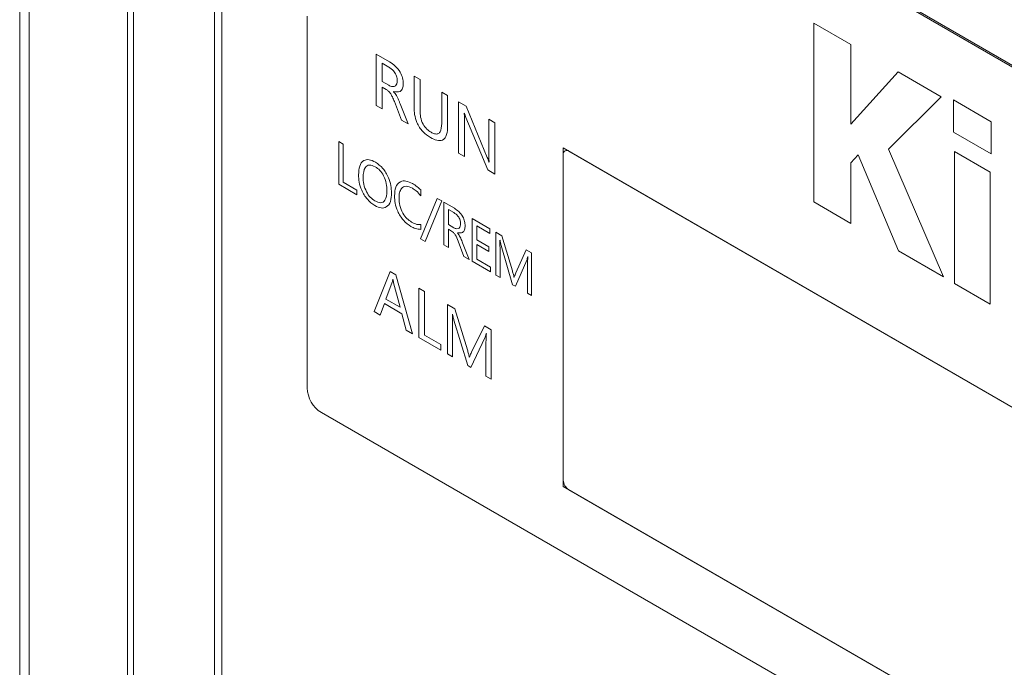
# Model space of a CAD drawing. Header units: millimetres. Extents: x -420 to 420, y -297 to 297.
# Tile 161 of 197: x 223 to 247, y 165 to 181. Entities that reach past the tile are written whole.
import ezdxf

# ---------------------------------------------------------------- set-up
doc = ezdxf.new("R2010")
doc.units = ezdxf.units.MM
doc.header["$MEASUREMENT"] = 0
doc.layers.add('layer 1', color=7, linetype='Continuous')

msp = doc.modelspace()

# ---------------------------------------------------------------- linework, layer by layer
at = {"layer": 'layer 1', "color": 7, "lineweight": 9}
for points in [[(222.6234, 200.3264), (222.6234, 200.3264), (222.6234, 65.2102), (222.6234, 65.2102)], [(222.8586, 200.0722), (222.8586, 200.0722), (222.8586, 64.719), (222.8586, 64.719)], [(225.8187, 195.9697), (225.8187, 195.9697), (272.3498, 169.1079), (272.3498, 169.1079)], [(225.3163, 195.5594), (225.3163, 195.5594), (225.3163, 100.1314), (225.3163, 100.1314)], [(271.9945, 168.4927), (271.9945, 168.4927), (225.4636, 195.3545), (225.4636, 195.3545)], [(225.4636, 195.3545), (225.4636, 195.3545), (225.4636, 100.2164), (225.4636, 100.2164)], [(268.1939, 168.3488), (268.1939, 168.3488), (229.6194, 190.6173), (229.6194, 190.6173)], [(268.1584, 168.3281), (268.1584, 168.3281), (229.7968, 190.4739), (229.7968, 190.4739)], [(227.4881, 189.3867), (227.4881, 189.3867), (227.4881, 143.2015), (227.4881, 143.2015)], [(227.6658, 189.243), (227.6658, 189.243), (227.6658, 143.304), (227.6658, 143.304)], [(229.7968, 181.573), (229.7968, 181.573), (229.7968, 173.944), (229.7968, 173.944)], [(243.3693, 180.8686), (243.3693, 180.8686), (242.4422, 181.4038), (242.4422, 181.4038)], [(242.4422, 181.4038), (242.4422, 181.4038), (242.4422, 176.9434), (242.4422, 176.9434)], [(243.3693, 178.8848), (243.3693, 178.8848), (243.3693, 180.8686), (243.3693, 180.8686)], [(231.5206, 180.6272), (231.5206, 180.6272), (231.8548, 180.4344), (231.8548, 180.4344)], [(231.5206, 179.3475), (231.5206, 179.3475), (231.5206, 180.6272), (231.5206, 180.6272)], [(231.6694, 180.4011), (231.6694, 180.4011), (231.6694, 179.9483), (231.6694, 179.9483)], [(231.8355, 180.3049), (231.8355, 180.3049), (231.6694, 180.4011), (231.6694, 180.4011)], [(244.5496, 180.1872), (244.5496, 180.1872), (243.3693, 178.8848), (243.3693, 178.8848)], [(245.6232, 179.5676), (245.6232, 179.5676), (244.5496, 180.1872), (244.5496, 180.1872)], [(231.6694, 179.9483), (231.6694, 179.9483), (231.8333, 179.8537), (231.8333, 179.8537)], [(232.4666, 180.0812), (232.4666, 180.0812), (232.6154, 179.9954), (232.6154, 179.9954)], [(232.4666, 179.3071), (232.4666, 179.3071), (232.4666, 180.0812), (232.4666, 180.0812)], [(232.6154, 179.9954), (232.6154, 179.9954), (232.6154, 179.2247), (232.6154, 179.2247)], [(231.6694, 179.8078), (231.6694, 179.8078), (231.6694, 179.2617), (231.6694, 179.2617)], [(231.77, 179.7498), (231.77, 179.7498), (231.6694, 179.8078), (231.6694, 179.8078)], [(231.956, 179.6945), (231.956, 179.6945), (231.956, 179.6904), (231.956, 179.6904)], [(233.1558, 178.9005), (233.1558, 178.9005), (233.1558, 179.6833), (233.1558, 179.6833)], [(233.1558, 179.6833), (233.1558, 179.6833), (233.3045, 179.5975), (233.3045, 179.5975)], [(232.1558, 178.9809), (232.1558, 178.9809), (231.9759, 179.4448), (231.9759, 179.4448)], [(233.3045, 179.5975), (233.3045, 179.5975), (233.3045, 178.8424), (233.3045, 178.8424)], [(233.575, 179.4413), (233.575, 179.4413), (233.7641, 179.3321), (233.7641, 179.3321)], [(233.575, 178.1617), (233.575, 178.1617), (233.575, 179.4413), (233.575, 179.4413)], [(244.3067, 178.2577), (244.3067, 178.2577), (245.6232, 179.5676), (245.6232, 179.5676)], [(246.8731, 178.9445), (246.8731, 178.9445), (245.9328, 179.4872), (245.9328, 179.4872)], [(245.9328, 179.4872), (245.9328, 179.4872), (245.9328, 178.6861), (245.9328, 178.6861)], [(231.6694, 179.2617), (231.6694, 179.2617), (231.5206, 179.3475), (231.5206, 179.3475)], [(232.1206, 179.3883), (232.1206, 179.3883), (232.3179, 178.8873), (232.3179, 178.8873)], [(233.7235, 179.1527), (233.7235, 179.1527), (233.719, 179.1552), (233.719, 179.1552)], [(233.7641, 179.3321), (233.7641, 179.3321), (234.2913, 178.0546), (234.2913, 178.0546)], [(232.3179, 178.8873), (232.3179, 178.8873), (232.1558, 178.9809), (232.1558, 178.9809)], [(233.7235, 178.9736), (233.7235, 178.9736), (233.7235, 178.0759), (233.7235, 178.0759)], [(234.3042, 177.7407), (234.3042, 177.7407), (233.7605, 179.048), (233.7605, 179.048)], [(234.3317, 178.1291), (234.3317, 178.1291), (234.3317, 179.0044), (234.3317, 179.0044)], [(234.3317, 179.0044), (234.3317, 179.0044), (234.4804, 178.9186), (234.4804, 178.9186)], [(234.4804, 178.9186), (234.4804, 178.9186), (234.4804, 177.6389), (234.4804, 177.6389)], [(246.8731, 178.1432), (246.8731, 178.1432), (246.8731, 178.9445), (246.8731, 178.9445)], [(245.9328, 178.6861), (245.9328, 178.6861), (246.8731, 178.1432), (246.8731, 178.1432)], [(230.5882, 178.4502), (230.5882, 178.4502), (230.7007, 178.3853), (230.7007, 178.3853)], [(230.5882, 177.3839), (230.5882, 177.3839), (230.5882, 178.4502), (230.5882, 178.4502)], [(230.7007, 178.3853), (230.7007, 178.3853), (230.7007, 177.4359), (230.7007, 177.4359)], [(233.7235, 178.0759), (233.7235, 178.0759), (233.575, 178.1617), (233.575, 178.1617)], [(236.1905, 178.2923), (236.1905, 178.2923), (236.1905, 169.8429), (236.1905, 169.8429)], [(261.7647, 163.5287), (261.7647, 163.5287), (236.1905, 178.2923), (236.1905, 178.2923)], [(261.6227, 163.6107), (261.6227, 163.6107), (236.3326, 178.2103), (236.3326, 178.2103)], [(245.6772, 175.0758), (245.6772, 175.0758), (244.3067, 178.2577), (244.3067, 178.2577)], [(246.8471, 177.6885), (246.8471, 177.6885), (245.9581, 178.2016), (245.9581, 178.2016)], [(245.9581, 178.2016), (245.9581, 178.2016), (245.9581, 174.9064), (245.9581, 174.9064)], [(234.3359, 177.9408), (234.3359, 177.9408), (234.339, 177.9391), (234.339, 177.9391)], [(236.1905, 178.1283), (236.1905, 178.1283), (236.1905, 170.0068), (236.1905, 170.0068)], [(243.3693, 177.9153), (243.3693, 177.9153), (243.5513, 178.116), (243.5513, 178.116)], [(243.5513, 178.116), (243.5513, 178.116), (244.5573, 175.7223), (244.5573, 175.7223)], [(234.4804, 177.6389), (234.4804, 177.6389), (234.3042, 177.7407), (234.3042, 177.7407)], [(243.3693, 176.4081), (243.3693, 176.4081), (243.3693, 177.9153), (243.3693, 177.9153)], [(246.8471, 174.3932), (246.8471, 174.3932), (246.8471, 177.6885), (246.8471, 177.6885)], [(230.7007, 177.4359), (230.7007, 177.4359), (231.0386, 177.2408), (231.0386, 177.2408)], [(231.0386, 177.1238), (231.0386, 177.1238), (230.5882, 177.3839), (230.5882, 177.3839)], [(231.0386, 177.2408), (231.0386, 177.2408), (231.0386, 177.1238), (231.0386, 177.1238)], [(232.631, 177.2415), (232.631, 177.2415), (232.631, 177.0985), (232.631, 177.0985)], [(232.6278, 176.0244), (232.6278, 176.0244), (233.0445, 177.0322), (233.0445, 177.0322)], [(233.157, 176.9673), (233.157, 176.9673), (232.7403, 175.9593), (232.7403, 175.9593)], [(233.0445, 177.0322), (233.0445, 177.0322), (233.157, 176.9673), (233.157, 176.9673)], [(233.2099, 176.9367), (233.2099, 176.9367), (233.4719, 176.7855), (233.4719, 176.7855)], [(233.2099, 175.8703), (233.2099, 175.8703), (233.2099, 176.9367), (233.2099, 176.9367)], [(242.4422, 176.9434), (242.4422, 176.9434), (243.3693, 176.4081), (243.3693, 176.4081)], [(233.3226, 176.7546), (233.3226, 176.7546), (233.3226, 176.3774), (233.3226, 176.3774)], [(233.4562, 176.6776), (233.4562, 176.6776), (233.3226, 176.7546), (233.3226, 176.7546)], [(233.9161, 176.5291), (233.9161, 176.5291), (234.3553, 176.2755), (234.3553, 176.2755)], [(233.9161, 175.4625), (233.9161, 175.4625), (233.9161, 176.5291), (233.9161, 176.5291)], [(232.631, 176.3768), (232.631, 176.3768), (232.631, 176.2597), (232.631, 176.2597)], [(233.3226, 176.3774), (233.3226, 176.3774), (233.4547, 176.3013), (233.4547, 176.3013)], [(233.3226, 176.2605), (233.3226, 176.2605), (233.3226, 175.8052), (233.3226, 175.8052)], [(233.402, 176.2146), (233.402, 176.2146), (233.3226, 176.2605), (233.3226, 176.2605)], [(234.0286, 176.347), (234.0286, 176.347), (234.0286, 175.9958), (234.0286, 175.9958)], [(234.3553, 176.1584), (234.3553, 176.1584), (234.0286, 176.347), (234.0286, 176.347)], [(234.3553, 176.2755), (234.3553, 176.2755), (234.3553, 176.1584), (234.3553, 176.1584)], [(232.7403, 175.9593), (232.7403, 175.9593), (232.6278, 176.0244), (232.6278, 176.0244)], [(233.5483, 176.1737), (233.5483, 176.1737), (233.5483, 176.1703), (233.5483, 176.1703)], [(233.7056, 175.5841), (233.7056, 175.5841), (233.5639, 175.9661), (233.5639, 175.9661)], [(234.0286, 175.9958), (234.0286, 175.9958), (234.3329, 175.8202), (234.3329, 175.8202)], [(234.5097, 176.1863), (234.5097, 176.1863), (234.656, 176.1019), (234.656, 176.1019)], [(234.5097, 175.12), (234.5097, 175.12), (234.5097, 176.1863), (234.5097, 176.1863)], [(234.611, 175.9848), (234.611, 175.9848), (234.6076, 175.9868), (234.6076, 175.9868)], [(234.656, 176.1019), (234.656, 176.1019), (234.9196, 175.2216), (234.9196, 175.2216)], [(233.3226, 175.8052), (233.3226, 175.8052), (233.2099, 175.8703), (233.2099, 175.8703)], [(233.6776, 175.9229), (233.6776, 175.9229), (233.8407, 175.5062), (233.8407, 175.5062)], [(234.0286, 175.8786), (234.0286, 175.8786), (234.0286, 175.5145), (234.0286, 175.5145)], [(234.3329, 175.7033), (234.3329, 175.7033), (234.0286, 175.8786), (234.0286, 175.8786)], [(234.3329, 175.8202), (234.3329, 175.8202), (234.3329, 175.7033), (234.3329, 175.7033)], [(234.611, 175.767), (234.611, 175.767), (234.611, 175.0615), (234.611, 175.0615)], [(234.9265, 174.8794), (234.9265, 174.8794), (234.6371, 175.8553), (234.6371, 175.8553)], [(235.0043, 175.1756), (235.0043, 175.1756), (235.2642, 175.7509), (235.2642, 175.7509)], [(235.2642, 175.7509), (235.2642, 175.7509), (235.3995, 175.6727), (235.3995, 175.6727)], [(244.5573, 175.7223), (244.5573, 175.7223), (245.6772, 175.0758), (245.6772, 175.0758)], [(233.8407, 175.5062), (233.8407, 175.5062), (233.7056, 175.5841), (233.7056, 175.5841)], [(234.3779, 175.1961), (234.3779, 175.1961), (233.9161, 175.4625), (233.9161, 175.4625)], [(234.0286, 175.5145), (234.0286, 175.5145), (234.3779, 175.313), (234.3779, 175.313)], [(235.278, 175.4914), (235.278, 175.4914), (234.9939, 174.8405), (234.9939, 174.8405)], [(235.3064, 175.5833), (235.3064, 175.5833), (235.3035, 175.5849), (235.3035, 175.5849)], [(235.3995, 175.6727), (235.3995, 175.6727), (235.3995, 174.6064), (235.3995, 174.6064)], [(234.3779, 175.313), (234.3779, 175.313), (234.3779, 175.1961), (234.3779, 175.1961)], [(235.2979, 174.6649), (235.2979, 174.6649), (235.2979, 175.3767), (235.2979, 175.3767)], [(231.4668, 174.2104), (231.4668, 174.2104), (231.8697, 175.2084), (231.8697, 175.2084)], [(231.8697, 175.2084), (231.8697, 175.2084), (232.0126, 175.1258), (232.0126, 175.1258)], [(231.94, 175.0177), (231.94, 175.0177), (231.9363, 175.0197), (231.9363, 175.0197)], [(232.0126, 175.1258), (232.0126, 175.1258), (232.4285, 173.6553), (232.4285, 173.6553)], [(234.611, 175.0615), (234.611, 175.0615), (234.5097, 175.12), (234.5097, 175.12)], [(234.9594, 175.0683), (234.9594, 175.0683), (234.9634, 175.0661), (234.9634, 175.0661)], [(231.9195, 174.9433), (231.9195, 174.9433), (231.7603, 174.5211), (231.7603, 174.5211)], [(232.1168, 174.3154), (232.1168, 174.3154), (231.9562, 174.9221), (231.9562, 174.9221)], [(232.5843, 174.7959), (232.5843, 174.7959), (232.7272, 174.7133), (232.7272, 174.7133)], [(232.5843, 173.5653), (232.5843, 173.5653), (232.5843, 174.7959), (232.5843, 174.7959)], [(234.9939, 174.8405), (234.9939, 174.8405), (234.9265, 174.8794), (234.9265, 174.8794)], [(245.9581, 174.9064), (245.9581, 174.9064), (246.8471, 174.3932), (246.8471, 174.3932)], [(231.7603, 174.5211), (231.7603, 174.5211), (232.1168, 174.3154), (232.1168, 174.3154)], [(232.7272, 174.7133), (232.7272, 174.7133), (232.7272, 173.6178), (232.7272, 173.6178)], [(235.3995, 174.6064), (235.3995, 174.6064), (235.2979, 174.6649), (235.2979, 174.6649)], [(231.7244, 174.4068), (231.7244, 174.4068), (231.6227, 174.1203), (231.6227, 174.1203)], [(232.1646, 174.1526), (232.1646, 174.1526), (231.7244, 174.4068), (231.7244, 174.4068)], [(233.2991, 174.3832), (233.2991, 174.3832), (233.4812, 174.278), (233.4812, 174.278)], [(233.2991, 173.1526), (233.2991, 173.1526), (233.2991, 174.3832), (233.2991, 174.3832)], [(233.4812, 174.278), (233.4812, 174.278), (233.7964, 173.2559), (233.7964, 173.2559)], [(231.6227, 174.1203), (231.6227, 174.1203), (231.4668, 174.2104), (231.4668, 174.2104)], [(232.2725, 173.7454), (232.2725, 173.7454), (232.1646, 174.1526), (232.1646, 174.1526)], [(233.4291, 174.1431), (233.4291, 174.1431), (233.4251, 174.1455), (233.4251, 174.1455)], [(233.8059, 172.8601), (233.8059, 172.8601), (233.4605, 173.9929), (233.4605, 173.9929)], [(229.7968, 173.944), (229.7968, 173.944), (229.7968, 172.3033), (229.7968, 172.3033)], [(232.4285, 173.6553), (232.4285, 173.6553), (232.2725, 173.7454), (232.2725, 173.7454)], [(233.4291, 173.8917), (233.4291, 173.8917), (233.4291, 173.0777), (233.4291, 173.0777)], [(233.8993, 173.1998), (233.8993, 173.1998), (234.2218, 173.8505), (234.2218, 173.8505)], [(234.2218, 173.8505), (234.2218, 173.8505), (234.3908, 173.753), (234.3908, 173.753)], [(234.3908, 173.753), (234.3908, 173.753), (234.3908, 172.5225), (234.3908, 172.5225)], [(233.1302, 173.2501), (233.1302, 173.2501), (232.5843, 173.5653), (232.5843, 173.5653)], [(232.7272, 173.6178), (232.7272, 173.6178), (233.1302, 173.3853), (233.1302, 173.3853)], [(234.236, 173.5523), (234.236, 173.5523), (233.884, 172.815), (233.884, 172.815)], [(234.2712, 173.657), (234.2712, 173.657), (234.2676, 173.659), (234.2676, 173.659)], [(233.1302, 173.3853), (233.1302, 173.3853), (233.1302, 173.2501), (233.1302, 173.2501)], [(234.2607, 172.5975), (234.2607, 172.5975), (234.2607, 173.4189), (234.2607, 173.4189)], [(233.4291, 173.0777), (233.4291, 173.0777), (233.2991, 173.1526), (233.2991, 173.1526)], [(233.8438, 173.0783), (233.8438, 173.0783), (233.8488, 173.0755), (233.8488, 173.0755)], [(233.884, 172.815), (233.884, 172.815), (233.8059, 172.8601), (233.8059, 172.8601)], [(234.3908, 172.5225), (234.3908, 172.5225), (234.2607, 172.5975), (234.2607, 172.5975)], [(229.7968, 172.3033), (229.8083, 172.0525), (229.9407, 171.8233), (230.1521, 171.6881)], [(230.1521, 171.6881), (230.1521, 171.6881), (267.8032, 149.9526), (267.8032, 149.9526)], [(236.1905, 170.0068), (236.1951, 169.9066), (236.2481, 169.8148), (236.3326, 169.7608)], [(236.1905, 169.8429), (236.1905, 169.8429), (261.7647, 155.0792), (261.7647, 155.0792)], [(236.3326, 169.7608), (236.3326, 169.7608), (261.6227, 155.1611), (261.6227, 155.1611)]]:
    msp.add_open_spline(points, degree=3, dxfattribs=at)
for points, knots in [([(231.8548, 180.4344), (231.9027, 180.4036), (231.9504, 180.3729), (231.9961, 180.3311), (231.9961, 180.3311), (232.0415, 180.2898), (232.0846, 180.2373), (232.1188, 180.1788), (232.1188, 180.1788), (232.1458, 180.1328), (232.1669, 180.0832), (232.1789, 180.0358), (232.1789, 180.0358), (232.191, 179.9884), (232.1936, 179.9433), (232.1964, 179.8983)], [0, 0, 0, 0, 0.2, 0.2, 0.2, 0.2, 0.4, 0.4, 0.4, 0.4, 0.6, 0.6, 0.6, 0.6, 1, 1, 1, 1]), ([(232.0476, 179.9699), (232.0449, 180.0062), (232.0423, 180.0428), (232.03, 180.0805), (232.03, 180.0805), (232.0177, 180.1183), (231.9958, 180.1573), (231.9705, 180.1902), (231.9705, 180.1902), (231.9504, 180.2164), (231.9282, 180.2387), (231.9054, 180.2572), (231.9054, 180.2572), (231.8823, 180.2757), (231.859, 180.2903), (231.8355, 180.3049)], [0, 0, 0, 0, 0.2, 0.2, 0.2, 0.2, 0.4, 0.4, 0.4, 0.4, 0.6, 0.6, 0.6, 0.6, 1, 1, 1, 1]), ([(231.8333, 179.8537), (231.8648, 179.8386), (231.8964, 179.8236), (231.9253, 179.8197), (231.9253, 179.8197), (231.9543, 179.8158), (231.9803, 179.8229), (232.0011, 179.8389), (232.0011, 179.8389), (232.0172, 179.8513), (232.0298, 179.8693), (232.0369, 179.8921), (232.0369, 179.8921), (232.0441, 179.9148), (232.0459, 179.9423), (232.0476, 179.9699)], [0, 0, 0, 0, 0.2, 0.2, 0.2, 0.2, 0.4, 0.4, 0.4, 0.4, 0.6, 0.6, 0.6, 0.6, 1, 1, 1, 1]), ([(232.1964, 179.8983), (232.1934, 179.8551), (232.1905, 179.8119), (232.1779, 179.7769), (232.1779, 179.7769), (232.1655, 179.7422), (232.1433, 179.7154), (232.1154, 179.7011), (232.1154, 179.7011), (232.0718, 179.6787), (232.014, 179.6865), (231.956, 179.6945)], [0, 0, 0, 0, 0.25, 0.25, 0.25, 0.25, 0.5, 0.5, 0.5, 0.5, 1, 1, 1, 1]), ([(231.9759, 179.4448), (231.9596, 179.4852), (231.9434, 179.5256), (231.9243, 179.5654), (231.9243, 179.5654), (231.912, 179.5909), (231.8986, 179.6164), (231.883, 179.6403), (231.883, 179.6403), (231.8672, 179.6642), (231.8492, 179.6867), (231.8298, 179.7046), (231.8298, 179.7046), (231.8108, 179.7227), (231.7902, 179.7361), (231.77, 179.7498)], [0, 0, 0, 0, 0.2, 0.2, 0.2, 0.2, 0.4, 0.4, 0.4, 0.4, 0.6, 0.6, 0.6, 0.6, 1, 1, 1, 1]), ([(231.956, 179.6904), (231.9808, 179.6602), (232.0055, 179.6301), (232.0258, 179.5965), (232.0258, 179.5965), (232.0388, 179.5746), (232.0501, 179.5513), (232.061, 179.5282), (232.061, 179.5282), (232.0716, 179.5049), (232.0819, 179.4818), (232.0916, 179.4585), (232.0916, 179.4585), (232.1015, 179.4352), (232.111, 179.4118), (232.1206, 179.3883)], [0, 0, 0, 0, 0.2, 0.2, 0.2, 0.2, 0.4, 0.4, 0.4, 0.4, 0.6, 0.6, 0.6, 0.6, 1, 1, 1, 1]), ([(232.8765, 178.5492), (232.8106, 178.5922), (232.7447, 178.635), (232.6849, 178.6982), (232.6849, 178.6982), (232.6256, 178.7604), (232.5721, 178.8424), (232.5364, 178.9256), (232.5364, 178.9256), (232.508, 178.9916), (232.4907, 179.0589), (232.4809, 179.1223), (232.4809, 179.1223), (232.471, 179.1862), (232.4688, 179.2466), (232.4666, 179.3071)], [0, 0, 0, 0, 0.2, 0.2, 0.2, 0.2, 0.4, 0.4, 0.4, 0.4, 0.6, 0.6, 0.6, 0.6, 1, 1, 1, 1]), ([(232.6154, 179.2247), (232.6173, 179.1703), (232.6193, 179.1161), (232.6302, 179.0578), (232.6302, 179.0578), (232.6412, 178.9998), (232.6609, 178.9381), (232.6925, 178.881), (232.6925, 178.881), (232.7172, 178.8362), (232.7491, 178.7946), (232.7833, 178.7619), (232.7833, 178.7619), (232.8174, 178.7291), (232.8538, 178.7054), (232.8901, 178.6817)], [0, 0, 0, 0, 0.2, 0.2, 0.2, 0.2, 0.4, 0.4, 0.4, 0.4, 0.6, 0.6, 0.6, 0.6, 1, 1, 1, 1]), ([(233.719, 179.1552), (233.7209, 179.1209), (233.7224, 179.0866), (233.7231, 179.0528), (233.7231, 179.0528), (233.7236, 179.0263), (233.7236, 178.9999), (233.7235, 178.9736)], [0, 0, 0, 0, 0.3333333, 0.3333333, 0.3333333, 0.3333333, 1, 1, 1, 1]), ([(233.7605, 179.048), (233.7528, 179.0674), (233.745, 179.0869), (233.7381, 179.1066), (233.7381, 179.1066), (233.7329, 179.1219), (233.7282, 179.1374), (233.7235, 179.1527)], [0, 0, 0, 0, 0.3333333, 0.3333333, 0.3333333, 0.3333333, 1, 1, 1, 1]), ([(232.8901, 178.6817), (232.9202, 178.6664), (232.9499, 178.6513), (232.9786, 178.6433), (232.9786, 178.6433), (233.0072, 178.6352), (233.0349, 178.6345), (233.0582, 178.6423), (233.0582, 178.6423), (233.0814, 178.6503), (233.1006, 178.6668), (233.1147, 178.6887), (233.1147, 178.6887), (233.1474, 178.74), (233.1516, 178.8203), (233.1558, 178.9005)], [0, 0, 0, 0, 0.2, 0.2, 0.2, 0.2, 0.4, 0.4, 0.4, 0.4, 0.6, 0.6, 0.6, 0.6, 1, 1, 1, 1]), ([(233.3045, 178.8424), (233.3013, 178.7658), (233.2979, 178.6893), (233.2788, 178.6248), (233.2788, 178.6248), (233.2597, 178.5611), (233.2252, 178.5093), (233.1749, 178.486), (233.1749, 178.486), (233.1353, 178.4677), (233.0861, 178.4675), (233.0349, 178.4807), (233.0349, 178.4807), (232.9834, 178.4944), (232.93, 178.5217), (232.8765, 178.5492)], [0, 0, 0, 0, 0.2, 0.2, 0.2, 0.2, 0.4, 0.4, 0.4, 0.4, 0.6, 0.6, 0.6, 0.6, 1, 1, 1, 1]), ([(236.3326, 178.2103), (236.3044, 178.2334), (236.2648, 178.2366), (236.2333, 178.2183), (236.2333, 178.2183), (236.2017, 178.2), (236.1846, 178.1642), (236.1905, 178.1283)], [0, 0, 0, 0, 0.3333333, 0.3333333, 0.3333333, 0.3333333, 1, 1, 1, 1]), ([(231.0802, 177.6204), (231.0846, 177.6961), (231.0889, 177.7721), (231.1089, 177.8348), (231.1089, 177.8348), (231.1286, 177.897), (231.164, 177.9464), (231.212, 177.9744), (231.212, 177.9744), (231.2498, 177.9963), (231.2954, 178.0052), (231.3449, 177.9965), (231.3449, 177.9965), (231.3945, 177.9879), (231.4479, 177.9619), (231.5014, 177.936)], [0, 0, 0, 0, 0.2, 0.2, 0.2, 0.2, 0.4, 0.4, 0.4, 0.4, 0.6, 0.6, 0.6, 0.6, 1, 1, 1, 1]), ([(231.5014, 177.936), (231.5661, 177.8898), (231.631, 177.8438), (231.6872, 177.7791), (231.6872, 177.7791), (231.7433, 177.7144), (231.7911, 177.6312), (231.8262, 177.5482), (231.8262, 177.5482), (231.854, 177.4826), (231.8738, 177.4168), (231.8853, 177.354), (231.8853, 177.354), (231.8968, 177.291), (231.8996, 177.231), (231.9024, 177.1708)], [0, 0, 0, 0, 0.2, 0.2, 0.2, 0.2, 0.4, 0.4, 0.4, 0.4, 0.6, 0.6, 0.6, 0.6, 1, 1, 1, 1]), ([(234.2913, 178.0546), (234.3003, 178.0332), (234.3091, 178.0122), (234.3174, 177.9909), (234.3174, 177.9909), (234.3239, 177.9741), (234.3298, 177.9575), (234.3359, 177.9408)], [0, 0, 0, 0, 0.3333333, 0.3333333, 0.3333333, 0.3333333, 1, 1, 1, 1]), ([(234.339, 177.9391), (234.3363, 177.9751), (234.3337, 178.0113), (234.3327, 178.0467), (234.3327, 178.0467), (234.3317, 178.0745), (234.3317, 178.1017), (234.3317, 178.1291)], [0, 0, 0, 0, 0.3333333, 0.3333333, 0.3333333, 0.3333333, 1, 1, 1, 1]), ([(231.4949, 177.8227), (231.4447, 177.8436), (231.3942, 177.8645), (231.351, 177.8625), (231.351, 177.8625), (231.3077, 177.8604), (231.2715, 177.8351), (231.2474, 177.7981), (231.2474, 177.7981), (231.2096, 177.7403), (231.2012, 177.6537), (231.1929, 177.5669)], [0, 0, 0, 0, 0.25, 0.25, 0.25, 0.25, 0.5, 0.5, 0.5, 0.5, 1, 1, 1, 1]), ([(231.7897, 177.2203), (231.7873, 177.2799), (231.7849, 177.3394), (231.7726, 177.4027), (231.7726, 177.4027), (231.7603, 177.4658), (231.7384, 177.5325), (231.7055, 177.5961), (231.7055, 177.5961), (231.6798, 177.6459), (231.647, 177.6936), (231.6108, 177.731), (231.6108, 177.731), (231.5746, 177.7687), (231.5349, 177.7955), (231.4949, 177.8227)], [0, 0, 0, 0, 0.2, 0.2, 0.2, 0.2, 0.4, 0.4, 0.4, 0.4, 0.6, 0.6, 0.6, 0.6, 1, 1, 1, 1]), ([(231.4875, 176.8516), (231.4222, 176.8976), (231.3568, 176.9438), (231.2999, 177.0086), (231.2999, 177.0086), (231.243, 177.0732), (231.1944, 177.1564), (231.1584, 177.24), (231.1584, 177.24), (231.1298, 177.3061), (231.1096, 177.3724), (231.0977, 177.4357), (231.0977, 177.4357), (231.086, 177.4992), (231.0832, 177.5599), (231.0802, 177.6204)], [0, 0, 0, 0, 0.2, 0.2, 0.2, 0.2, 0.4, 0.4, 0.4, 0.4, 0.6, 0.6, 0.6, 0.6, 1, 1, 1, 1]), ([(231.1929, 177.5669), (231.1957, 177.5076), (231.1988, 177.4486), (231.212, 177.3859), (231.212, 177.3859), (231.2253, 177.3236), (231.2486, 177.258), (231.2814, 177.1951), (231.2814, 177.1951), (231.307, 177.146), (231.3384, 177.0983), (231.3738, 177.0607), (231.3738, 177.0607), (231.4091, 177.0234), (231.4484, 176.9958), (231.4877, 176.9685)], [0, 0, 0, 0, 0.2, 0.2, 0.2, 0.2, 0.4, 0.4, 0.4, 0.4, 0.6, 0.6, 0.6, 0.6, 1, 1, 1, 1]), ([(231.9778, 177.0947), (231.9832, 177.1722), (231.9885, 177.25), (232.0113, 177.3119), (232.0113, 177.3119), (232.034, 177.3734), (232.0744, 177.419), (232.1254, 177.4449), (232.1254, 177.4449), (232.1657, 177.4654), (232.2129, 177.4736), (232.2637, 177.4646), (232.2637, 177.4646), (232.3147, 177.4556), (232.3696, 177.4294), (232.4244, 177.4031)], [0, 0, 0, 0, 0.2, 0.2, 0.2, 0.2, 0.4, 0.4, 0.4, 0.4, 0.6, 0.6, 0.6, 0.6, 1, 1, 1, 1]), ([(231.4877, 176.9685), (231.5386, 176.9459), (231.5894, 176.9229), (231.6334, 176.9238), (231.6334, 176.9238), (231.6772, 176.9245), (231.7143, 176.9486), (231.7384, 176.9852), (231.7384, 176.9852), (231.7766, 177.0429), (231.7833, 177.1317), (231.7897, 177.2203)], [0, 0, 0, 0, 0.25, 0.25, 0.25, 0.25, 0.5, 0.5, 0.5, 0.5, 1, 1, 1, 1]), ([(232.4234, 177.2868), (232.3697, 177.3103), (232.3164, 177.3341), (232.2693, 177.3348), (232.2693, 177.3348), (232.2225, 177.3356), (232.1823, 177.3135), (232.153, 177.2786), (232.153, 177.2786), (232.1298, 177.251), (232.1136, 177.2153), (232.1042, 177.1741), (232.1042, 177.1741), (232.0949, 177.1326), (232.0927, 177.0855), (232.0904, 177.0385)], [0, 0, 0, 0, 0.2, 0.2, 0.2, 0.2, 0.4, 0.4, 0.4, 0.4, 0.6, 0.6, 0.6, 0.6, 1, 1, 1, 1]), ([(232.631, 177.0985), (232.5945, 177.1418), (232.5578, 177.1849), (232.5189, 177.2187), (232.5189, 177.2187), (232.4881, 177.2452), (232.4557, 177.2659), (232.4234, 177.2868)], [0, 0, 0, 0, 0.3333333, 0.3333333, 0.3333333, 0.3333333, 1, 1, 1, 1]), ([(232.4244, 177.4031), (232.4642, 177.379), (232.5038, 177.3551), (232.5422, 177.3238), (232.5422, 177.3238), (232.5723, 177.2993), (232.6016, 177.2705), (232.631, 177.2415)], [0, 0, 0, 0, 0.3333333, 0.3333333, 0.3333333, 0.3333333, 1, 1, 1, 1]), ([(231.9024, 177.1708), (231.8982, 177.0955), (231.894, 177.0201), (231.8747, 176.9575), (231.8747, 176.9575), (231.8551, 176.8954), (231.8206, 176.8458), (231.7736, 176.8173), (231.7736, 176.8173), (231.7365, 176.7947), (231.6915, 176.785), (231.6426, 176.793), (231.6426, 176.793), (231.5936, 176.8008), (231.5405, 176.8263), (231.4875, 176.8516)], [0, 0, 0, 0, 0.2, 0.2, 0.2, 0.2, 0.4, 0.4, 0.4, 0.4, 0.6, 0.6, 0.6, 0.6, 1, 1, 1, 1]), ([(232.3895, 176.331), (232.3244, 176.3764), (232.2591, 176.4216), (232.2016, 176.4857), (232.2016, 176.4857), (232.1441, 176.5494), (232.0941, 176.6316), (232.0573, 176.7148), (232.0573, 176.7148), (232.0284, 176.7804), (232.0075, 176.8468), (231.9956, 176.9102), (231.9956, 176.9102), (231.9838, 176.9737), (231.9808, 177.0342), (231.9778, 177.0947)], [0, 0, 0, 0, 0.2, 0.2, 0.2, 0.2, 0.4, 0.4, 0.4, 0.4, 0.6, 0.6, 0.6, 0.6, 1, 1, 1, 1]), ([(232.0904, 177.0385), (232.0937, 176.9782), (232.0969, 176.9179), (232.112, 176.8542), (232.112, 176.8542), (232.1268, 176.7907), (232.1534, 176.7238), (232.189, 176.6617), (232.189, 176.6617), (232.217, 176.6127), (232.2506, 176.5667), (232.2874, 176.5303), (232.2874, 176.5303), (232.3242, 176.4938), (232.3638, 176.4668), (232.4035, 176.4399)], [0, 0, 0, 0, 0.2, 0.2, 0.2, 0.2, 0.4, 0.4, 0.4, 0.4, 0.6, 0.6, 0.6, 0.6, 1, 1, 1, 1]), ([(233.4719, 176.7855), (233.5104, 176.7605), (233.5488, 176.7354), (233.5852, 176.7009), (233.5852, 176.7009), (233.6215, 176.6666), (233.6555, 176.6226), (233.6817, 176.5749), (233.6817, 176.5749), (233.7022, 176.5371), (233.7177, 176.4972), (233.7265, 176.4591), (233.7265, 176.4591), (233.7353, 176.4209), (233.7374, 176.3849), (233.7393, 176.3487)], [0, 0, 0, 0, 0.2, 0.2, 0.2, 0.2, 0.4, 0.4, 0.4, 0.4, 0.6, 0.6, 0.6, 0.6, 1, 1, 1, 1]), ([(233.6266, 176.4019), (233.6246, 176.4314), (233.6226, 176.4612), (233.613, 176.4921), (233.613, 176.4921), (233.6033, 176.5229), (233.5864, 176.5553), (233.5661, 176.5825), (233.5661, 176.5825), (233.55, 176.604), (233.5318, 176.6227), (233.5133, 176.638), (233.5133, 176.638), (233.4946, 176.6535), (233.4753, 176.6655), (233.4562, 176.6776)], [0, 0, 0, 0, 0.2, 0.2, 0.2, 0.2, 0.4, 0.4, 0.4, 0.4, 0.6, 0.6, 0.6, 0.6, 1, 1, 1, 1]), ([(232.631, 176.2597), (232.588, 176.2617), (232.545, 176.2634), (232.4997, 176.2785), (232.4997, 176.2785), (232.464, 176.2906), (232.4266, 176.3107), (232.3895, 176.331)], [0, 0, 0, 0, 0.3333333, 0.3333333, 0.3333333, 0.3333333, 1, 1, 1, 1]), ([(232.4035, 176.4399), (232.4484, 176.4168), (232.4934, 176.3937), (232.5354, 176.3838), (232.5354, 176.3838), (232.5683, 176.376), (232.5996, 176.3764), (232.631, 176.3768)], [0, 0, 0, 0, 0.3333333, 0.3333333, 0.3333333, 0.3333333, 1, 1, 1, 1]), ([(233.5639, 175.9661), (233.5437, 176.0205), (233.5235, 176.075), (233.492, 176.1246), (233.492, 176.1246), (233.4795, 176.1441), (233.4654, 176.1628), (233.4502, 176.1776), (233.4502, 176.1776), (233.435, 176.1926), (233.4185, 176.2036), (233.402, 176.2146)], [0, 0, 0, 0, 0.25, 0.25, 0.25, 0.25, 0.5, 0.5, 0.5, 0.5, 1, 1, 1, 1]), ([(233.4547, 176.3013), (233.4803, 176.2892), (233.5063, 176.277), (233.5296, 176.2745), (233.5296, 176.2745), (233.5531, 176.2719), (233.574, 176.2787), (233.5903, 176.2928), (233.5903, 176.2928), (233.6031, 176.3037), (233.6127, 176.3189), (233.6183, 176.3378), (233.6183, 176.3378), (233.624, 176.3567), (233.6254, 176.3794), (233.6266, 176.4019)], [0, 0, 0, 0, 0.2, 0.2, 0.2, 0.2, 0.4, 0.4, 0.4, 0.4, 0.6, 0.6, 0.6, 0.6, 1, 1, 1, 1]), ([(233.7393, 176.3487), (233.7371, 176.3133), (233.7349, 176.2782), (233.7253, 176.2488), (233.7253, 176.2488), (233.7156, 176.2196), (233.6985, 176.1965), (233.6766, 176.1837), (233.6766, 176.1837), (233.6421, 176.1635), (233.595, 176.1686), (233.5483, 176.1737)], [0, 0, 0, 0, 0.25, 0.25, 0.25, 0.25, 0.5, 0.5, 0.5, 0.5, 1, 1, 1, 1]), ([(233.5483, 176.1703), (233.568, 176.1453), (233.5879, 176.1204), (233.6037, 176.0927), (233.6037, 176.0927), (233.6142, 176.0748), (233.6227, 176.0557), (233.6312, 176.0368), (233.6312, 176.0368), (233.6395, 176.0177), (233.6475, 175.999), (233.6553, 175.98), (233.6553, 175.98), (233.663, 175.961), (233.6704, 175.942), (233.6776, 175.9229)], [0, 0, 0, 0, 0.2, 0.2, 0.2, 0.2, 0.4, 0.4, 0.4, 0.4, 0.6, 0.6, 0.6, 0.6, 1, 1, 1, 1]), ([(234.6076, 175.9868), (234.6088, 175.9456), (234.61, 175.9042), (234.6105, 175.8632), (234.6105, 175.8632), (234.611, 175.8309), (234.611, 175.7989), (234.611, 175.767)], [0, 0, 0, 0, 0.3333333, 0.3333333, 0.3333333, 0.3333333, 1, 1, 1, 1]), ([(234.6371, 175.8553), (234.6312, 175.8796), (234.6256, 175.9042), (234.6208, 175.9283), (234.6208, 175.9283), (234.6171, 175.9472), (234.6142, 175.9661), (234.611, 175.9848)], [0, 0, 0, 0, 0.3333333, 0.3333333, 0.3333333, 0.3333333, 1, 1, 1, 1]), ([(235.3035, 175.5849), (235.2998, 175.5667), (235.296, 175.5483), (235.2909, 175.531), (235.2909, 175.531), (235.2872, 175.5174), (235.2825, 175.5045), (235.278, 175.4914)], [0, 0, 0, 0, 0.3333333, 0.3333333, 0.3333333, 0.3333333, 1, 1, 1, 1]), ([(235.2979, 175.3767), (235.2987, 175.416), (235.2994, 175.4549), (235.3011, 175.4935), (235.3011, 175.4935), (235.3023, 175.5237), (235.3044, 175.5536), (235.3064, 175.5833)], [0, 0, 0, 0, 0.3333333, 0.3333333, 0.3333333, 0.3333333, 1, 1, 1, 1]), ([(234.9196, 175.2216), (234.9282, 175.1929), (234.9367, 175.164), (234.944, 175.1355), (234.944, 175.1355), (234.9498, 175.1129), (234.9545, 175.0906), (234.9594, 175.0683)], [0, 0, 0, 0, 0.3333333, 0.3333333, 0.3333333, 0.3333333, 1, 1, 1, 1]), ([(231.9363, 175.0197), (231.9341, 175.0046), (231.9319, 174.9895), (231.9287, 174.9755), (231.9287, 174.9755), (231.9261, 174.9644), (231.9227, 174.9538), (231.9195, 174.9433)], [0, 0, 0, 0, 0.3333333, 0.3333333, 0.3333333, 0.3333333, 1, 1, 1, 1]), ([(231.9562, 174.9221), (231.9526, 174.9401), (231.9491, 174.9582), (231.946, 174.9761), (231.946, 174.9761), (231.9436, 174.99), (231.9418, 175.0038), (231.94, 175.0177)], [0, 0, 0, 0, 0.3333333, 0.3333333, 0.3333333, 0.3333333, 1, 1, 1, 1]), ([(234.9634, 175.0661), (234.9708, 175.0866), (234.9783, 175.1073), (234.9859, 175.1278), (234.9859, 175.1278), (234.9919, 175.1438), (234.9982, 175.1598), (235.0043, 175.1756)], [0, 0, 0, 0, 0.3333333, 0.3333333, 0.3333333, 0.3333333, 1, 1, 1, 1]), ([(233.4251, 174.1455), (233.4265, 174.0976), (233.4279, 174.05), (233.4285, 174.0028), (233.4285, 174.0028), (233.4291, 173.9656), (233.4291, 173.9287), (233.4291, 173.8917)], [0, 0, 0, 0, 0.3333333, 0.3333333, 0.3333333, 0.3333333, 1, 1, 1, 1]), ([(233.4605, 173.9929), (233.4535, 174.0213), (233.4465, 174.0496), (233.4409, 174.0775), (233.4409, 174.0775), (233.4363, 174.0996), (233.4327, 174.1213), (233.4291, 174.1431)], [0, 0, 0, 0, 0.3333333, 0.3333333, 0.3333333, 0.3333333, 1, 1, 1, 1]), ([(234.2676, 173.659), (234.2629, 173.6379), (234.2581, 173.617), (234.2521, 173.5974), (234.2521, 173.5974), (234.2473, 173.5816), (234.2416, 173.567), (234.236, 173.5523)], [0, 0, 0, 0, 0.3333333, 0.3333333, 0.3333333, 0.3333333, 1, 1, 1, 1]), ([(234.2607, 173.4189), (234.2615, 173.4641), (234.2624, 173.5091), (234.2646, 173.5535), (234.2646, 173.5535), (234.2661, 173.5882), (234.2686, 173.6227), (234.2712, 173.657)], [0, 0, 0, 0, 0.3333333, 0.3333333, 0.3333333, 0.3333333, 1, 1, 1, 1]), ([(233.7964, 173.2559), (233.8067, 173.2226), (233.8167, 173.1893), (233.8254, 173.156), (233.8254, 173.156), (233.8322, 173.1302), (233.838, 173.1042), (233.8438, 173.0783)], [0, 0, 0, 0, 0.3333333, 0.3333333, 0.3333333, 0.3333333, 1, 1, 1, 1]), ([(233.8488, 173.0755), (233.8579, 173.0991), (233.8672, 173.1225), (233.8765, 173.1456), (233.8765, 173.1456), (233.884, 173.164), (233.8916, 173.1818), (233.8993, 173.1998)], [0, 0, 0, 0, 0.3333333, 0.3333333, 0.3333333, 0.3333333, 1, 1, 1, 1])]:
    msp.add_open_spline(points, degree=3, knots=knots, dxfattribs=at)

doc.saveas('drawing.dxf')
